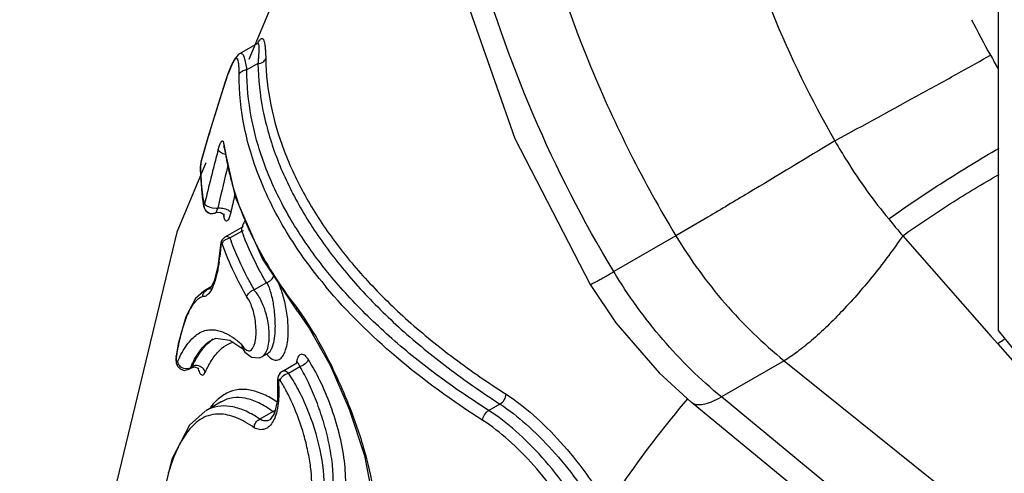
# Model space of a CAD drawing. Header units: inches. Extents: x 0 to 34, y 0 to 22.
# Tile 124 of 164: x 25.947 to 26.402, y 15.275 to 15.485. Entities that reach past the tile are written whole.
import ezdxf

# ---------------------------------------------------------------- set-up
doc = ezdxf.new("R2010")
doc.units = ezdxf.units.IN
doc.header["$LTSCALE"] = 1.87
doc.header["$MEASUREMENT"] = 0
doc.layers.get('0').update_dxf_attribs({"linetype": 'CONTINUOUS'})
doc.layers.add('7_ALL_FEATURES', color=7, linetype='CONTINUOUS')

msp = doc.modelspace()

# ---------------------------------------------------------------- linework, layer by layer
at = {"color": 7, "linetype": 'Continuous'}
for p, q in [((26.0914358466, 15.559333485), (26.05268551, 15.4663862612)), ((26.0567394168, 15.4738349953), (26.0484929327, 15.469073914)), ((26.0567301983, 15.4738296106), (26.0567371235, 15.4738336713)), ((26.0490136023, 15.4692482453), (26.048496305, 15.4690758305)), ((26.060431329, 15.469626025), (26.0605223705, 15.4668112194)), ((26.0448779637, 15.4639918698), (26.0429581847, 15.459266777)), ((26.0569334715, 15.4646152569), (26.0518638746, 15.4616883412)), ((26.0431185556, 15.4598100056), (26.0418185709, 15.4560475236)), ((26.0418062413, 15.4559092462), (26.0418185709, 15.4560475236)), ((26.0338655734, 15.4303612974), (26.0307825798, 15.4196330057)), ((26.0409594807, 15.4285358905), (26.0412920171, 15.4260489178)), ((26.0409607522, 15.42853571), (26.041415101, 15.4267345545)), ((26.0412398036, 15.4260427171), (26.0413079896, 15.4256156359)), ((26.0414151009, 15.4267345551), (26.0413079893, 15.4256156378)), ((26.0413079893, 15.4256156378), (26.0413089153, 15.4256085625)), ((26.0413089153, 15.4256085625), (26.0464034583, 15.4030371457)), ((26.0328374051, 15.4187782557), (26.0194357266, 15.3866327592)), ((26.0307760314, 15.4194249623), (26.0304423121, 15.4171708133)), ((26.0307760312, 15.4194249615), (26.0307825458, 15.4196328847)), ((26.0304423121, 15.4171708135), (26.0303112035, 15.416331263)), ((26.0303112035, 15.416331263), (26.0304248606, 15.4125548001)), ((26.0304248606, 15.4125548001), (26.0312508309, 15.4029836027)), ((26.0312508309, 15.4029836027), (26.0318712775, 15.3986997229)), ((26.0319483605, 15.399841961), (26.0318712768, 15.3986997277)), ((26.0319483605, 15.3998419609), (26.032077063, 15.3995221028)), ((26.032077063, 15.3995221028), (26.0323498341, 15.3998968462)), ((26.0464034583, 15.4030371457), (26.0590928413, 15.374184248)), ((26.0327084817, 15.3967117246), (26.0342374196, 15.3955342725)), ((26.0342223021, 15.395546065), (26.0342921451, 15.3955167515)), ((26.0359985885, 15.3979150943), (26.0376378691, 15.3977408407)), ((26.0374256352, 15.3956102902), (26.0376774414, 15.395834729)), ((26.0376378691, 15.3977408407), (26.0383972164, 15.3977879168)), ((26.0376774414, 15.395834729), (26.0380325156, 15.396511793)), ((26.0380325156, 15.396511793), (26.0383971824, 15.3977877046)), ((26.0394696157, 15.3958477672), (26.0409777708, 15.3950527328)), ((26.0444368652, 15.3958151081), (26.043483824, 15.3928493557)), ((26.0409777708, 15.3950527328), (26.0412724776, 15.3947021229)), ((26.0412090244, 15.3950999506), (26.0411646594, 15.3938759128)), ((26.0416439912, 15.3924276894), (26.0411646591, 15.3938759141)), ((26.041207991, 15.395104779), (26.0412090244, 15.3950999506)), ((26.0418144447, 15.3844433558), (26.0493712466, 15.3888062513)), ((26.0439835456, 15.3840046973), (26.0494821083, 15.387179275)), ((26.0499000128, 15.3892107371), (26.0493789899, 15.3888107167)), ((26.05029197, 15.3873572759), (26.0494821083, 15.387179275)), ((26.0418360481, 15.38445574), (26.0418222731, 15.3844478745)), ((26.0423766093, 15.3834988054), (26.0439835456, 15.3840046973)), ((26.0439835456, 15.3840046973), (26.0430581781, 15.3845321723)), ((26.2499122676, 15.3849978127), (26.2212128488, 15.3684277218)), ((26.3545955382, 15.3849915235), (26.3955033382, 15.3383972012)), ((26.0396516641, 15.380465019), (26.0384805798, 15.3707992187)), ((26.0398020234, 15.3803852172), (26.0393083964, 15.375206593)), ((26.0398020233, 15.3803852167), (26.0396516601, 15.3804649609)), ((26.0590928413, 15.374184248), (26.0751346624, 15.3501355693)), ((26.0384805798, 15.3707992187), (26.0367797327, 15.3641350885)), ((26.0367797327, 15.3641350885), (26.0350523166, 15.3607460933)), ((26.0608454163, 15.3633348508), (26.0552284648, 15.360091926)), ((26.0319005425, 15.3594285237), (26.0281680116, 15.3560644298)), ((26.0319117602, 15.3594350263), (26.0318949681, 15.3594253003)), ((26.0334099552, 15.3600746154), (26.0319117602, 15.3594350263)), ((26.0354149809, 15.3614575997), (26.0319171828, 15.3594381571)), ((26.0324270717, 15.3592990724), (26.0334099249, 15.3600746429)), ((26.0352521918, 15.3611382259), (26.0334099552, 15.3600746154)), ((26.0346614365, 15.360342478), (26.0335098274, 15.3601322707)), ((26.0350523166, 15.3607460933), (26.034717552, 15.3603758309)), ((26.0281680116, 15.3560644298), (26.0236450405, 15.3475882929)), ((26.0291709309, 15.3556450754), (26.027186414, 15.3535093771)), ((26.0323949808, 15.356973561), (26.0314767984, 15.3568773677)), ((26.0328636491, 15.3571702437), (26.0323949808, 15.356973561)), ((26.0528599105, 15.3552032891), (26.0518597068, 15.356638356)), ((26.07470673, 15.3519780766), (26.078336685, 15.3469401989)), ((26.0751472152, 15.3501195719), (26.0806189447, 15.3422973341)), ((26.0236450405, 15.3475882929), (26.0201409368, 15.3350124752)), ((26.024040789, 15.3477084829), (26.0222495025, 15.3426579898)), ((26.078336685, 15.3469401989), (26.0825125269, 15.3403908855)), ((26.0222495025, 15.3426579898), (26.0212680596, 15.3391159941)), ((26.0560729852, 15.3392947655), (26.0560910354, 15.3415752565)), ((26.0349610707, 15.3365475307), (26.0374356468, 15.3376697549)), ((26.0349621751, 15.3365481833), (26.0354518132, 15.3368468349)), ((26.0374356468, 15.3376697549), (26.0439592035, 15.3367160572)), ((26.0439592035, 15.3367160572), (26.0494486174, 15.3330358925)), ((26.0644206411, 15.3366354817), (26.0647401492, 15.3387746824)), ((26.3955033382, 15.3383972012), (26.3984735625, 15.3350181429)), ((26.0201409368, 15.3350124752), (26.0191268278, 15.3293566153)), ((26.0493180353, 15.3349659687), (26.0495992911, 15.3332606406)), ((26.3984735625, 15.3350181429), (26.4163178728, 15.3147321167)), ((26.0191268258, 15.3293566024), (26.0191277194, 15.329362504)), ((26.019224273, 15.3289086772), (26.0191268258, 15.3293566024)), ((26.0540169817, 15.3289073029), (26.0576402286, 15.3286713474)), ((26.0576402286, 15.3286713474), (26.0590416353, 15.329277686)), ((26.0589356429, 15.3292137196), (26.0590390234, 15.3292761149)), ((26.0589357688, 15.3292137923), (26.0616139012, 15.3307600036)), ((26.061614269, 15.3307602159), (26.0616954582, 15.3308093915)), ((26.0616946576, 15.3308090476), (26.0617327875, 15.3308163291)), ((26.0666971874, 15.3278429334), (26.0676550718, 15.3285338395)), ((26.2999443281, 15.3272876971), (26.2709513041, 15.3105480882)), ((26.2999443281, 15.3272876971), (26.5647458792, 15.1143491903)), ((26.0228448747, 15.3228437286), (26.025101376, 15.3233481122)), ((26.0233594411, 15.3236319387), (26.0250867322, 15.3237708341)), ((26.0250867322, 15.3237708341), (26.0257568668, 15.3240743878)), ((26.0251005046, 15.3233436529), (26.0251131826, 15.3233508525)), ((26.0251131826, 15.3233508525), (26.0257568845, 15.3240744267)), ((26.0251249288, 15.3233576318), (26.0262934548, 15.3240322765)), ((26.0257568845, 15.3240744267), (26.0266166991, 15.3245708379)), ((26.0262882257, 15.3240292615), (26.0263003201, 15.3240368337)), ((26.0262999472, 15.324036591), (26.0264148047, 15.3241657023)), ((26.0264148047, 15.3241657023), (26.0266166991, 15.3245708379)), ((26.0293641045, 15.3239053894), (26.0297109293, 15.323582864)), ((26.0681496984, 15.3223536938), (26.0748911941, 15.3262458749)), ((26.0688702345, 15.3225573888), (26.0681694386, 15.3223642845)), ((26.0710235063, 15.3215603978), (26.0763101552, 15.3246126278)), ((26.0749030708, 15.3262527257), (26.0748970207, 15.3262492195)), ((26.0753613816, 15.3266338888), (26.07490305, 15.3262526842)), ((26.0753325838, 15.326552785), (26.0753613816, 15.3266338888)), ((26.0321544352, 15.3211656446), (26.0326004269, 15.3219124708)), ((26.0681697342, 15.322365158), (26.0681533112, 15.3223557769)), ((26.0693325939, 15.3208549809), (26.0710235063, 15.3215603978)), ((26.0660407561, 15.317880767), (26.0659672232, 15.3092108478)), ((26.0664292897, 15.3175611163), (26.0660417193, 15.3178710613)), ((26.0664292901, 15.3175611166), (26.0665989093, 15.3137061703)), ((26.0656933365, 15.3083401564), (26.0619823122, 15.3105422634)), ((26.0659672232, 15.3092108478), (26.0645598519, 15.3029960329)), ((26.5318843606, 15.0953760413), (26.2709513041, 15.3105480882)), ((26.0399379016, 15.3082589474), (26.0328415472, 15.3041618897)), ((26.0400654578, 15.3083318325), (26.0399370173, 15.3082584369)), ((26.0639224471, 15.3038074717), (26.0649258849, 15.3043818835)), ((26.1686870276, 15.3072754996), (26.1635111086, 15.3042871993)), ((26.5157159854, 15.0948075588), (26.2570012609, 15.3081503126)), ((26.0639227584, 15.3038071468), (26.0578859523, 15.3003207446)), ((26.0626655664, 15.3001314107), (26.0624016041, 15.299960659)), ((26.0624573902, 15.2999920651), (26.0624101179, 15.29996516)), ((26.0645598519, 15.3029960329), (26.0626655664, 15.3001314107))]:
    msp.add_line(p, q, dxfattribs=at)
for points in [[(26.3005851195, 15.9823316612), (26.2511596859, 15.9448269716), (26.203484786, 15.8910501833), (26.1665130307, 15.8268224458), (26.1417029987, 15.7541557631), (26.1300315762, 15.6754458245), (26.1319332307, 15.5932987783), (26.1473114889, 15.510507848), (26.1755389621, 15.4298699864), (26.2103313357, 15.3624954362)], [(26.0569625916, 15.4739090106), (26.0570838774, 15.4740807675), (26.0567323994, 15.4738308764)], [(26.0484959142, 15.4690756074), (26.0478952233, 15.4686670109), (26.0462316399, 15.4667206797)], [(26.0462316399, 15.4667206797), (26.0447688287, 15.4639113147), (26.0431185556, 15.4598100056)], [(26.0418186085, 15.4560476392), (26.0393041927, 15.4482140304), (26.0338655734, 15.4303612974)], [(26.041248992, 15.4261300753), (26.0412054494, 15.426224), (26.0412398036, 15.4260427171)], [(26.0307830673, 15.4196347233), (26.0304641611, 15.4181460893), (26.0303140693, 15.4166561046), (26.0303117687, 15.4163028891)], [(26.0318739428, 15.3986837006), (26.0319725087, 15.3982202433), (26.0327084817, 15.3967117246)], [(26.0342223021, 15.395546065), (26.0349005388, 15.3953242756), (26.0360374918, 15.39523847), (26.0372234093, 15.3955198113), (26.0374264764, 15.3956107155)], [(26.0374243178, 15.395609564), (26.0376135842, 15.3956928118), (26.0394696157, 15.3958477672)], [(26.0194357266, 15.3866327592), (25.9694195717, 15.1782579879), (25.9469661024, 14.94386057)], [(26.0498205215, 15.3888485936), (26.050004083, 15.3893056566), (26.0499000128, 15.3892107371)], [(26.0418231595, 15.3844475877), (26.0411313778, 15.3839396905), (26.0404583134, 15.383138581), (26.0400476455, 15.3823253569), (26.0398107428, 15.3815470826), (26.0396831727, 15.3807919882), (26.0396516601, 15.380464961)], [(26.2103313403, 15.3624954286), (26.2222300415, 15.3447631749), (26.242163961, 15.3216563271), (26.2570019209, 15.3081497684)], [(26.0806189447, 15.3422973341), (26.0902182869, 15.3251699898), (26.099137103, 15.3048709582), (26.1061161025, 15.2835235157), (26.110005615, 15.2633560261)], [(26.0495992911, 15.3332606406), (26.0509556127, 15.3312321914), (26.0540169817, 15.3289073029)], [(26.0191282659, 15.329365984), (26.0190356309, 15.3278725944), (26.0192065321, 15.3263575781), (26.0197686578, 15.3248445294), (26.0209920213, 15.3235073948), (26.0228448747, 15.3228437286)], [(26.0263000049, 15.3240366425), (26.0275899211, 15.3244071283), (26.0293641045, 15.3239053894)], [(26.068151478, 15.3223543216), (26.0672597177, 15.3216539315), (26.0663188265, 15.320117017), (26.0660272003, 15.3184907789), (26.0660410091, 15.3178776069)], [(26.0325350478, 15.3039811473), (26.0254082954, 15.2974874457), (26.0172571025, 15.2818338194), (26.0116513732, 15.2591733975)]]:
    msp.add_lwpolyline(points, dxfattribs=at)
for centre, radius, start, end in [((26.7575812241, 15.6716722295), 0.4155765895, 206.7168727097, 209.2807062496), ((26.8398376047, 15.7178265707), 0.5098969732, 209.2837081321, 210.1038308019), ((26.1415073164, 15.4235789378), 0.1048119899, 160.0930343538, 162.0335514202), ((26.8952547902, 15.1782052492), 0.8974931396, 161.9756074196, 163.5468882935), ((26.9526630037, 15.1610402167), 0.9574122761, 163.53477617, 164.3429781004), ((26.9996509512, 15.1695988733), 0.9943385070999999, 165.1337507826, 165.6016588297), ((26.1622528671, 15.442338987), 0.1218411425, 187.358191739, 189.7821953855), ((26.1631883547, 15.4424952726), 0.1227895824, 189.7798954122, 190.2579087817), ((26.1656887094, 15.4429674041), 0.1253340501, 190.2667423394, 192.9858052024), ((26.1479985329, 15.4186958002), 0.1175661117, 180.7432223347, 183.8099796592), ((27.0001456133, 15.1696295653), 0.9948100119, 165.6104553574, 166.1018024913), ((27.0892750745, 15.1564774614), 1.0782277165, 166.1475180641, 167.0675192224), ((27.0971138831, 15.1546394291), 1.0862786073, 165.9950326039, 166.1523820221), ((26.1709988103, 15.4441975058), 0.1307847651, 192.9881761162, 195.7512577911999), ((26.1490111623, 15.4187657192), 0.1185811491, 183.8111768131, 186.6140404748), ((26.1504210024, 15.4189306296), 0.1200006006, 186.6147216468, 189.1530035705), ((27.0357184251, 15.1607142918), 1.0314828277, 166.0957051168, 166.5920872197), ((26.1787990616, 15.4464173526), 0.1388947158, 195.7591043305, 200.7026310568), ((27.1648115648, 15.1482138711), 1.1474083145, 167.1293865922, 167.5380188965), ((26.1905594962, 15.4507449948), 0.1514256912, 200.6612647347, 204.6899681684), ((26.1603314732, 15.4197651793), 0.1219466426, 191.6819475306, 192.2571688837), ((26.7387561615, 15.7115111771), 0.5041770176, 219.213259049, 220.3630751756), ((26.1866088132, 15.4387088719), 0.1464890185, 200.5952613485, 201.4451050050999), ((26.1977484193, 15.4539272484), 0.1592867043, 204.6498489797, 204.955532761), ((26.2007678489, 15.4553471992), 0.1626233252, 204.9602665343, 206.6141667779), ((26.1768239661, 15.4327293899), 0.1414944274, 200.1425910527, 200.7758085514), ((26.1832206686, 15.4333117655), 0.1520538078, 200.0650138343, 205.3593331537), ((25.944283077, 15.3863933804), 0.09568153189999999, 351.8475281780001, 353.2857991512), ((26.1977463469, 15.4402964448), 0.1681713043, 205.3901232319, 209.8319363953), ((26.2635070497, 15.5073965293), 0.227990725, 219.0226185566, 219.7958972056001), ((26.2362021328, 15.4766064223), 0.2039926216, 214.2381154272, 217.6578900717), ((26.1160896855, 15.3151988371), 0.0977914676, 165.8433965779, 168.4535172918), ((26.0449540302, 15.3239774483), 0.0158989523, 123.5332857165, 127.7642934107), ((26.5918880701, 15.0595024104), 0.336627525, 124.4634705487, 125.0691982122), ((26.1387550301, 15.3104729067), 0.1209441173, 168.4092086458, 171.2321009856), ((26.0759431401, 15.3010923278), 0.0618184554, 154.6348719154, 155.372103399), ((26.0720440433, 15.3029489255), 0.0574999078, 153.2919287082, 154.6421449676), ((26.0798147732, 15.2994906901), 0.0593853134, 153.9972758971, 155.5455324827), ((26.0787721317, 15.3003858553), 0.0574900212, 154.3512703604, 155.1223853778), ((25.9841438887, 15.2678926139), 0.097198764, 23.8326593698, 26.3691808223), ((26.041543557, 15.2891107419), 0.0173863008, 113.9389509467, 120.0340594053), ((26.0672023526, 15.3105508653), 0.00744924, 244.3238288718, 250.3450001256)]:
    msp.add_arc(centre, radius, start, end, dxfattribs=at)
for points, knots in [([(26.303444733, 15.9787164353), (26.2846468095, 15.9631287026), (26.2499745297, 15.9272921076), (26.2098736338, 15.8630829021), (26.1823982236, 15.7901385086), (26.1683908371, 15.7109202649), (26.1682078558, 15.6280101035), (26.1818034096, 15.5440760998), (26.2086938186, 15.4618379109), (26.2348999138, 15.40990784), (26.2499122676, 15.3849978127)], [0, 0, 0, 0, 0.113246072, 0.22915418, 0.3487524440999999, 0.4724857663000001, 0.6002474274, 0.7314530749, 0.8651251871, 1, 1, 1, 1]), ([(26.2212128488, 15.3684277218), (26.1931747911, 15.4150128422), (26.1502791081, 15.514441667), (26.1334519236, 15.6472753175), (26.1449255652, 15.7486133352), (26.1652497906, 15.8185614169), (26.1968847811, 15.8814175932), (26.2253502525, 15.9178203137), (26.2410390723, 15.9340423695)], [0, 0, 0, 0, 0.2694612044, 0.5291013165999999, 0.6532410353, 0.7728385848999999, 0.8881577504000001, 1, 1, 1, 1]), ([(26.2598300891, 15.6786319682), (26.2582721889, 15.635965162), (26.2681555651, 15.5484752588), (26.3013619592, 15.4670857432), (26.3232392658, 15.428882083)], [0, 0, 0, 0, 0.4923371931, 1, 1, 1, 1]), ([(26.0567392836, 15.4738349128), (26.0567956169, 15.4738674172), (26.0569170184, 15.473917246), (26.0571037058, 15.4738269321), (26.0572123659, 15.4736263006), (26.0573361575, 15.473204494), (26.057400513, 15.4724576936), (26.0574071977, 15.4713504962), (26.0573529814, 15.4699761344), (26.0572530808, 15.4683708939), (26.0571114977, 15.4665580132), (26.0569968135, 15.4652837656), (26.0569334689, 15.4646152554)], [0, 0, 0, 0, 0.020239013, 0.0372360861, 0.0591532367, 0.0891179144, 0.1741880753, 0.2904758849, 0.4341865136, 0.6018701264, 0.791037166, 1, 1, 1, 1]), ([(26.0568115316, 15.4739448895), (26.0570869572, 15.4744333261), (26.0574811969, 15.4750833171), (26.058078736, 15.4757626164), (26.0584336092, 15.4760440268), (26.0587693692, 15.4761735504), (26.0592107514, 15.4760948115), (26.0596202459, 15.4755094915), (26.0599137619, 15.4745501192), (26.0601543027, 15.4732004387), (26.0603242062, 15.4715215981), (26.0603995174, 15.4702906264), (26.060431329, 15.469626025)], [0, 0, 0, 0, 0.1671893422, 0.2252644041, 0.2688012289, 0.3014246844, 0.3292002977, 0.3956815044, 0.4962859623, 0.6325769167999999, 0.8016166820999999, 1, 1, 1, 1]), ([(26.0518638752, 15.4616883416), (26.0517316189, 15.4627218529), (26.0515142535, 15.4641904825), (26.0511188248, 15.466015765), (26.0508031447, 15.467119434), (26.0504486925, 15.4680205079), (26.0500503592, 15.4687016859), (26.0495838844, 15.4691638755), (26.0491894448, 15.4692614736), (26.0490136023, 15.4692482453)], [0, 0, 0, 0, 0.3682992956, 0.5242587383, 0.6598441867, 0.7737365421, 0.8655150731, 0.9376684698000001, 1, 1, 1, 1]), ([(26.3232392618, 15.4288821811), (26.3366672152, 15.436147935), (26.356156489, 15.4467870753), (26.3800912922, 15.4600010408), (26.3906357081, 15.4658802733), (26.3951057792, 15.4684101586)], [0, 0, 0, 0, 0.5584325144, 0.8121327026, 1, 1, 1, 1]), ([(26.0482754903, 15.4595172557), (26.0482775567, 15.4602666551), (26.0482653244, 15.4616583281), (26.0481830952, 15.4635718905), (26.0480254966, 15.4651054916), (26.0478109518, 15.4661318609), (26.0475396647, 15.4666881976), (26.0473015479, 15.4669376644), (26.0469673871, 15.4669784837), (26.0466244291, 15.4667778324), (26.0462559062, 15.4663970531), (26.0458344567, 15.4658009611), (26.0453611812, 15.4649801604), (26.045045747, 15.4643464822), (26.0448779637, 15.4639918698)], [0, 0, 0, 0, 0.1941458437, 0.3606083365, 0.4956429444, 0.5942416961, 0.6291520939, 0.6557455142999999, 0.6794545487, 0.7100256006, 0.7545971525, 0.816756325, 0.8983671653, 1, 1, 1, 1]), ([(26.0569334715, 15.4646152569), (26.0577061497, 15.4646198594), (26.0592040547, 15.4649882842), (26.060281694, 15.4661607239), (26.0605223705, 15.4668112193)], [0, 0, 0, 0, 0.5269730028, 1, 1, 1, 1]), ([(26.0569334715, 15.4646152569), (26.0570632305, 15.4573520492), (26.0586794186, 15.4426524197), (26.0650078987, 15.4210675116), (26.0748659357, 15.3999930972), (26.0879813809, 15.3795671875), (26.1041401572, 15.3599107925), (26.1231756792, 15.3411792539), (26.1448316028, 15.3234559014), (26.1605022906, 15.3125607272), (26.1686870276, 15.3072754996)], [0, 0, 0, 0, 0.1086550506, 0.2197722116, 0.3350082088, 0.4554732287, 0.5819156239, 0.7148249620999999, 0.8542732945, 1, 1, 1, 1]), ([(26.0605223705, 15.4668112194), (26.0606614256, 15.4596414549), (26.0622868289, 15.4451326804), (26.0685982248, 15.4238407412), (26.0784042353, 15.4030647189), (26.0914347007, 15.3829406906), (26.1074763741, 15.3635889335), (26.1263645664, 15.3451636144), (26.1478390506, 15.3277384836), (26.1633709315, 15.3170329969), (26.1714820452, 15.3118410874)], [0, 0, 0, 0, 0.1085860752, 0.2196341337, 0.3348277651, 0.4552754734, 0.5817218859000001, 0.7146585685, 0.8541738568, 1, 1, 1, 1]), ([(26.0863816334, 15.3638473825), (26.0804963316, 15.3711095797), (26.0698859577, 15.3859941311), (26.0576721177, 15.409858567), (26.0499824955, 15.4344446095), (26.0482528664, 15.4512512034), (26.0482754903, 15.4595172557)], [0, 0, 0, 0, 0.2673210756, 0.5208862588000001, 0.7636061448, 1, 1, 1, 1]), ([(26.0482754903, 15.4595172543), (26.0485163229, 15.4601650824), (26.0495958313, 15.4613317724), (26.0510927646, 15.461688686), (26.0518638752, 15.4616883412)], [0, 0, 0, 0, 0.4726567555, 1, 1, 1, 1]), ([(26.1635111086, 15.3042871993), (26.1552372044, 15.3095359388), (26.1394036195, 15.3203705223), (26.1175412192, 15.3380464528), (26.0983625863, 15.3567626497), (26.0821425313, 15.3764375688), (26.0690525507, 15.3969044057), (26.0593140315, 15.4180364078), (26.0532227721, 15.4396920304), (26.0518544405, 15.4544209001), (26.0518638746, 15.4616883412)], [0, 0, 0, 0, 0.146239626, 0.2860344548, 0.4191066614, 0.5455119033, 0.6657818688, 0.7807258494, 0.8915333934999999, 1, 1, 1, 1]), ([(26.0385955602, 15.4247098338), (26.0387811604, 15.4254016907), (26.0390729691, 15.4263696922), (26.0395415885, 15.4275197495), (26.0398626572, 15.4281468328), (26.0401616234, 15.4285696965), (26.0404560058, 15.4288328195), (26.0407960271, 15.4288044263), (26.0409100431, 15.4286288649), (26.0409607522, 15.42853571)], [0, 0, 0, 0, 0.4162529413, 0.5857762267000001, 0.7220694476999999, 0.8229311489, 0.8897867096, 0.9383671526, 1, 1, 1, 1]), ([(26.3232393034, 15.428882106), (26.3099622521, 15.4207643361), (26.2904330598, 15.4089636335), (26.2659592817, 15.3943873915), (26.2548183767, 15.387837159), (26.2499122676, 15.3849978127)], [0, 0, 0, 0, 0.5463124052, 0.8010055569, 1, 1, 1, 1]), ([(26.3232393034, 15.428882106), (26.3250602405, 15.4256962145), (26.3325926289, 15.4131530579), (26.34119519, 15.4012595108), (26.348120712, 15.3927661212)], [0, 0, 0, 0, 0.2508486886, 1, 1, 1, 1]), ([(26.0385878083, 15.4247112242), (26.0386478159, 15.4245027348), (26.0390019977, 15.4240720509), (26.0401009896, 15.4233010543), (26.0411889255, 15.4229059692), (26.0419813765, 15.4227052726)], [0, 0, 0, 0, 0.1610706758, 0.3930930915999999, 1, 1, 1, 1]), ([(26.3481207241, 15.3927661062), (26.3565296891, 15.3987681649), (26.3732801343, 15.4100218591), (26.3904901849, 15.4205657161), (26.3990568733, 15.4254086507)], [0, 0, 0, 0, 0.5121564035, 1, 1, 1, 1]), ([(26.3545955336, 15.3849915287), (26.3618172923, 15.3901460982), (26.3764265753, 15.3999398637), (26.3914690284, 15.4090564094), (26.3990559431, 15.4133297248)], [0, 0, 0, 0, 0.5046930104, 1, 1, 1, 1]), ([(26.0323498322, 15.3998968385), (26.0324261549, 15.399674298), (26.0328210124, 15.3992263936), (26.034006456, 15.3984513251), (26.0351638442, 15.3980815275), (26.0359985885, 15.3979150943)], [0, 0, 0, 0, 0.1657008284, 0.4005033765, 1, 1, 1, 1]), ([(26.034291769, 15.3955158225), (26.034519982, 15.3954232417), (26.0354628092, 15.3951539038), (26.036512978, 15.3952852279), (26.0371761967, 15.3955916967)], [0, 0, 0, 0, 0.2521055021, 1, 1, 1, 1]), ([(26.0383971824, 15.3977877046), (26.0391728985, 15.3979231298), (26.0408291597, 15.3978046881), (26.0424067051, 15.3973328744), (26.0431498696, 15.3969445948)], [0, 0, 0, 0, 0.4843059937, 1, 1, 1, 1]), ([(26.0431498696, 15.3969445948), (26.0434466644, 15.3967895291), (26.0439344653, 15.3964813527), (26.0443438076, 15.3960395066), (26.0444368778, 15.3958151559)], [0, 0, 0, 0, 0.5795951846, 1, 1, 1, 1]), ([(26.043483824, 15.3928493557), (26.0433457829, 15.3925740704), (26.0431021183, 15.3921414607), (26.042604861, 15.3917549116), (26.0422384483, 15.391781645), (26.0419099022, 15.3919779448), (26.0417434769, 15.3922384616), (26.0416439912, 15.3924276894)], [0, 0, 0, 0, 0.3523557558, 0.5721834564, 0.6607311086, 0.7553914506, 1, 1, 1, 1]), ([(26.0513039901, 15.3919097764), (26.0509045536, 15.3917953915), (26.0501443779, 15.3907664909), (26.0498095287, 15.3897124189), (26.0496191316, 15.3890111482)], [0, 0, 0, 0, 0.363780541, 1, 1, 1, 1]), ([(26.0494821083, 15.387179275), (26.0495055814, 15.3874076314), (26.0495357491, 15.3878566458), (26.0495760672, 15.3882656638), (26.0495075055, 15.3888841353), (26.049379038, 15.3888107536)], [0, 0, 0, 0, 0.4127489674, 0.7339879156, 1, 1, 1, 1]), ([(26.0403959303, 15.3811442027), (26.040516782, 15.381630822), (26.0410428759, 15.3825854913), (26.0418931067, 15.3832437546), (26.0423766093, 15.3834988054)], [0, 0, 0, 0, 0.4784132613, 1, 1, 1, 1]), ([(26.0430581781, 15.3845321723), (26.0428515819, 15.384600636), (26.0424283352, 15.3846737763), (26.0420105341, 15.3845537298), (26.0418364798, 15.3844554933)], [0, 0, 0, 0, 0.5212949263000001, 1, 1, 1, 1]), ([(26.0552284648, 15.360091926), (26.0541759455, 15.3619222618), (26.0501743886, 15.3691870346), (26.0467230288, 15.3767592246), (26.0445301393, 15.3825395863)], [0, 0, 0, 0, 0.254575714, 1, 1, 1, 1]), ([(26.0608454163, 15.3633348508), (26.0598151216, 15.36511531), (26.0558872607, 15.3721844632), (26.0524659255, 15.3795386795), (26.0502614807, 15.3851510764)], [0, 0, 0, 0, 0.254371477, 1, 1, 1, 1]), ([(26.0553755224, 15.382495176), (26.0562558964, 15.3807378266), (26.0599658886, 15.373650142), (26.0641664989, 15.366821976), (26.0675601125, 15.3618333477)], [0, 0, 0, 0, 0.2457219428, 1, 1, 1, 1]), ([(26.2499122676, 15.3849978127), (26.2565557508, 15.3739727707), (26.2716329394, 15.3531652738), (26.2900773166, 15.3352581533), (26.2999443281, 15.3272876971)], [0, 0, 0, 0, 0.5036757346, 1, 1, 1, 1]), ([(26.3545955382, 15.3849915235), (26.3504480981, 15.3788647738), (26.3416079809, 15.3669687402), (26.3275486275, 15.3507663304), (26.3154783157, 15.33895314), (26.306283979, 15.3314810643), (26.3019915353, 15.3285179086), (26.2999443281, 15.3272876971)], [0, 0, 0, 0, 0.277702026, 0.5555531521, 0.8046050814, 0.9103518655, 1, 1, 1, 1]), ([(26.0403959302, 15.3811442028), (26.0403763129, 15.3811981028), (26.0403355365, 15.3812892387), (26.0402605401, 15.3814004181), (26.0401438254, 15.3814423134), (26.040034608, 15.3813543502), (26.0399565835, 15.3811988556), (26.039852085, 15.3808710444), (26.0398171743, 15.380587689), (26.0398020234, 15.3803852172)], [0, 0, 0, 0, 0.1125811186, 0.1962169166, 0.2573953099, 0.3292732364, 0.442879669, 0.6014885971, 1, 1, 1, 1]), ([(26.0389976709, 15.3728249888), (26.0387078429, 15.3708072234), (26.0380557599, 15.367124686), (26.0369846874, 15.363525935), (26.0363333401, 15.3619577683)], [0, 0, 0, 0, 0.5455524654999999, 1, 1, 1, 1]), ([(26.2103313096, 15.3624954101), (26.2103414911, 15.3624778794), (26.2104355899, 15.3625013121), (26.2105619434, 15.36254409), (26.2108038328, 15.3626501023), (26.2111147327, 15.3627985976), (26.2115168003, 15.3630008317), (26.2122189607, 15.3633662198), (26.2133040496, 15.3639515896), (26.2148460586, 15.3648043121), (26.2167033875, 15.3658486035), (26.2188614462, 15.3670763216), (26.2203971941, 15.367957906), (26.2212128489, 15.3684277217)], [0, 0, 0, 0, 0.004901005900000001, 0.0172866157, 0.0375620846, 0.06576144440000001, 0.1018703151, 0.1458608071, 0.257350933, 0.3997619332, 0.5719107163, 0.7724425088, 1, 1, 1, 1]), ([(26.2709513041, 15.3105480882), (26.2611648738, 15.3185817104), (26.2428571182, 15.3365836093), (26.2278500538, 15.3574021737), (26.2212128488, 15.3684277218)], [0, 0, 0, 0, 0.4959329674, 1, 1, 1, 1]), ([(26.060845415, 15.3633348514), (26.0616754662, 15.3635381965), (26.0632050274, 15.3643937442), (26.0641066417, 15.3659460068), (26.064231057, 15.3667510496)], [0, 0, 0, 0, 0.5119805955, 1, 1, 1, 1]), ([(26.0647401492, 15.3387746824), (26.0650106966, 15.3411785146), (26.0650507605, 15.3460205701), (26.0643946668, 15.3528732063), (26.0632462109, 15.3580730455), (26.0620753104, 15.3614727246), (26.0614381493, 15.3628795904), (26.0610877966, 15.3634747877)], [0, 0, 0, 0, 0.287500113, 0.5727934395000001, 0.8172479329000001, 0.9179151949, 1, 1, 1, 1]), ([(26.0706739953, 15.3366374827), (26.0709595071, 15.3389720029), (26.0710226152, 15.343839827), (26.0702131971, 15.3509869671), (26.0686355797, 15.3576285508), (26.0671196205, 15.361697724), (26.0662469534, 15.363480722)], [0, 0, 0, 0, 0.2566520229, 0.5283076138, 0.7833762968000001, 1, 1, 1, 1]), ([(26.0314767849, 15.3568773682), (26.0314833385, 15.357099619), (26.031582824, 15.3579724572), (26.0319911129, 15.3588106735), (26.0324270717, 15.3592990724)], [0, 0, 0, 0, 0.2535266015, 1, 1, 1, 1]), ([(26.0363333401, 15.3619577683), (26.0358824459, 15.3608722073), (26.0349982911, 15.3590824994), (26.033590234, 15.3575515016), (26.0328636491, 15.3571702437)], [0, 0, 0, 0, 0.5889119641, 1, 1, 1, 1]), ([(26.0518596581, 15.3566383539), (26.0519743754, 15.3574503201), (26.052860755, 15.3590228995), (26.0543969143, 15.3598880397), (26.0552284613, 15.3600919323)], [0, 0, 0, 0, 0.4892170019, 1, 1, 1, 1]), ([(26.0618471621, 15.3349747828), (26.0622281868, 15.3372649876), (26.0621922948, 15.3421639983), (26.0610986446, 15.3481252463), (26.0595227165, 15.3526635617), (26.058200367, 15.3556227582), (26.0567551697, 15.3580785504), (26.0556055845, 15.3594413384), (26.0549860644, 15.3599519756)], [0, 0, 0, 0, 0.2615019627, 0.5451708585, 0.6794402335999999, 0.8018098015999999, 0.9095721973, 1, 1, 1, 1]), ([(26.1607385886, 15.2996922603), (26.1467955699, 15.3086151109), (26.1209386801, 15.3273188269), (26.0981047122, 15.3497419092), (26.0883350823, 15.3614699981)], [0, 0, 0, 0, 0.5202648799, 1, 1, 1, 1]), ([(26.0314767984, 15.3568773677), (26.0312794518, 15.3568259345), (26.030446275, 15.3565505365), (26.0296912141, 15.3560696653), (26.0291709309, 15.3556450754)], [0, 0, 0, 0, 0.2329444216, 1, 1, 1, 1]), ([(26.0560910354, 15.3415752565), (26.0560187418, 15.344167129), (26.0555334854, 15.3479104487), (26.0541693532, 15.3524133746), (26.0533326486, 15.3543599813), (26.0528599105, 15.3552032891)], [0, 0, 0, 0, 0.551514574, 0.7943641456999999, 1, 1, 1, 1]), ([(26.027186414, 15.3535093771), (26.0268992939, 15.3531225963), (26.0256638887, 15.3512961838), (26.02470155, 15.3492977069), (26.024040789, 15.3477084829)], [0, 0, 0, 0, 0.2186756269, 1, 1, 1, 1]), ([(26.074706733, 15.3519780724), (26.0746817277, 15.3518098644), (26.074640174, 15.3511716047), (26.0748463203, 15.3505065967), (26.0751342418, 15.350135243)], [0, 0, 0, 0, 0.2657329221, 1, 1, 1, 1]), ([(26.023668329, 15.3338992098), (26.0243539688, 15.3348925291), (26.0257448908, 15.3366949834), (26.0280737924, 15.3389366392), (26.0305135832, 15.3405183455), (26.0322485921, 15.3411450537), (26.0331037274, 15.3413390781)], [0, 0, 0, 0, 0.2947992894, 0.5543525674, 0.7858272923, 1, 1, 1, 1]), ([(26.0331037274, 15.3413390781), (26.0335159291, 15.3414326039), (26.0352092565, 15.3417147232), (26.0369588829, 15.3415841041), (26.0382205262, 15.3413102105)], [0, 0, 0, 0, 0.2466454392, 1, 1, 1, 1]), ([(26.0382205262, 15.3413102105), (26.0386578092, 15.3412152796), (26.0405054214, 15.3407221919), (26.0422565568, 15.339907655), (26.0435270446, 15.3391831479)], [0, 0, 0, 0, 0.2342746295, 1, 1, 1, 1]), ([(26.0294660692, 15.3308264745), (26.029887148, 15.3314475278), (26.0314475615, 15.333588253), (26.0333613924, 15.3355194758), (26.0349637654, 15.3365469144)], [0, 0, 0, 0, 0.2827405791, 1, 1, 1, 1]), ([(26.0310568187, 15.3322041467), (26.031380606, 15.3326368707), (26.0326254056, 15.3342112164), (26.034056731, 15.3356483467), (26.035217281, 15.3365461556)], [0, 0, 0, 0, 0.2691840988, 1, 1, 1, 1]), ([(26.0435270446, 15.3391831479), (26.0440074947, 15.3389091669), (26.0460459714, 15.3376585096), (26.0479354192, 15.3361758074), (26.0493180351, 15.3349659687)], [0, 0, 0, 0, 0.2313863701, 1, 1, 1, 1]), ([(26.0554800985, 15.3352515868), (26.055563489, 15.3355504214), (26.0558805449, 15.3368778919), (26.0560232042, 15.3382423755), (26.0560729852, 15.3392947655)], [0, 0, 0, 0, 0.2274875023, 1, 1, 1, 1]), ([(26.0616949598, 15.3308094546), (26.0620235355, 15.3310173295), (26.0626519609, 15.3316690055), (26.0637191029, 15.3335874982), (26.0641772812, 15.3353552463), (26.0644206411, 15.3366354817)], [0, 0, 0, 0, 0.1778321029, 0.4039681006, 1, 1, 1, 1]), ([(26.0697396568, 15.3322547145), (26.0698475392, 15.3325816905), (26.0702709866, 15.3340163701), (26.0705342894, 15.3354951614), (26.0706739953, 15.3366374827)], [0, 0, 0, 0, 0.2302876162, 1, 1, 1, 1]), ([(26.0825125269, 15.3403908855), (26.0858784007, 15.3348031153), (26.0923187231, 15.3226107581), (26.1006544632, 15.3031216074), (26.1073705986, 15.282521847), (26.110191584, 15.2683406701), (26.1109203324, 15.2613928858)], [0, 0, 0, 0, 0.2316479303, 0.4888254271, 0.7519214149, 1, 1, 1, 1]), ([(26.0206789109, 15.3287919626), (26.020914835, 15.3292606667), (26.0218273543, 15.3310103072), (26.0228453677, 15.3327069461), (26.023668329, 15.3338992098)], [0, 0, 0, 0, 0.2658969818, 1, 1, 1, 1]), ([(26.0269469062, 15.3252705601), (26.0272609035, 15.3259244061), (26.0284717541, 15.3283246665), (26.029880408, 15.3306319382), (26.0310568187, 15.3322041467)], [0, 0, 0, 0, 0.2697462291, 1, 1, 1, 1]), ([(26.0367968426, 15.3292186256), (26.0380138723, 15.3308738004), (26.0405546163, 15.3337230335), (26.044015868, 15.3354867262), (26.0456742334, 15.3358810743)], [0, 0, 0, 0, 0.5465332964, 1, 1, 1, 1]), ([(26.0493180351, 15.3349659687), (26.0497337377, 15.3341501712), (26.0504477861, 15.3330547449), (26.0517207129, 15.3321113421), (26.0526431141, 15.3318187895), (26.0535914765, 15.3320085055), (26.054389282, 15.3327370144), (26.0550292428, 15.3338530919), (26.0553401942, 15.3347502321), (26.0554800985, 15.3352515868)], [0, 0, 0, 0, 0.2921702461, 0.4045015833, 0.5005216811, 0.5920346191, 0.6986361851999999, 0.8339053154, 1, 1, 1, 1]), ([(26.0590389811, 15.3292760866), (26.0598124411, 15.3297632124), (26.0611116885, 15.3316495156), (26.061642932, 15.3337472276), (26.0618471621, 15.3349747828)], [0, 0, 0, 0, 0.4234761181, 1, 1, 1, 1]), ([(26.0676550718, 15.3285338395), (26.0681173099, 15.3289806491), (26.0689501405, 15.3301746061), (26.0694925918, 15.3315058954), (26.0697396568, 15.3322547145)], [0, 0, 0, 0, 0.4491277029, 1, 1, 1, 1]), ([(26.0192242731, 15.3289086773), (26.0191770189, 15.3286043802), (26.0191616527, 15.3281475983), (26.0192092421, 15.3275724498), (26.0192696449, 15.3272023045), (26.0193628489, 15.3269270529), (26.0194494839, 15.3267144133), (26.0196601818, 15.3266637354), (26.0197199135, 15.326792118), (26.0197481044, 15.3268535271)], [0, 0, 0, 0, 0.3579018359, 0.5259746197, 0.6722589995, 0.7893063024, 0.8706294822, 0.9214673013, 1, 1, 1, 1]), ([(26.0264408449, 15.3255260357), (26.0266793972, 15.3260147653), (26.0275987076, 15.327830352), (26.0286291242, 15.329592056), (26.0294660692, 15.3308264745)], [0, 0, 0, 0, 0.2672126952, 1, 1, 1, 1]), ([(26.0326004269, 15.3219124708), (26.0329199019, 15.3226058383), (26.0341461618, 15.3251344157), (26.0355838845, 15.3275689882), (26.0367968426, 15.3292186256)], [0, 0, 0, 0, 0.2715855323, 1, 1, 1, 1]), ([(26.0609739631, 15.3303484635), (26.0612212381, 15.3300215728), (26.0621230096, 15.3289421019), (26.0632978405, 15.328021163), (26.064251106, 15.3277071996)], [0, 0, 0, 0, 0.2899721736, 1, 1, 1, 1]), ([(26.064251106, 15.3277071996), (26.064649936, 15.3275758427), (26.0654941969, 15.3274375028), (26.0663270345, 15.3276590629), (26.0666971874, 15.3278429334)], [0, 0, 0, 0, 0.5039601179, 1, 1, 1, 1]), ([(26.0801109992, 15.3279600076), (26.0798610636, 15.3283468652), (26.0793581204, 15.3290304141), (26.0785058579, 15.3298249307), (26.0776257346, 15.3302749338), (26.0763525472, 15.3302632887), (26.075396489, 15.3290739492), (26.0749008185, 15.327598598), (26.0747336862, 15.3266438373), (26.0746767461, 15.3261260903)], [0, 0, 0, 0, 0.1531057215, 0.2807186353, 0.3846205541, 0.4744965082, 0.6813872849, 0.8268501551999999, 1, 1, 1, 1]), ([(26.0801109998, 15.3279600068), (26.0799232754, 15.3271538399), (26.0788018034, 15.3256580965), (26.0772055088, 15.3248126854), (26.0763101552, 15.3246126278)], [0, 0, 0, 0, 0.4743014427, 1, 1, 1, 1]), ([(26.0868445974, 15.2476738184), (26.0878706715, 15.2480667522), (26.0898810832, 15.2492093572), (26.0924012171, 15.2517976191), (26.0944322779, 15.2551934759), (26.0965623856, 15.2609613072), (26.0977695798, 15.2697558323), (26.0970905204, 15.2814577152), (26.094579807, 15.2939776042), (26.0907525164, 15.3064147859), (26.085958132, 15.3178428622), (26.0821339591, 15.3248284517), (26.0801109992, 15.3279600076)], [0, 0, 0, 0, 0.037786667, 0.078210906, 0.1229355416, 0.1728730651, 0.2888000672, 0.4249606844, 0.5744248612, 0.7268953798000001, 0.8717857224, 1, 1, 1, 1]), ([(26.0197481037, 15.326853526), (26.0198684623, 15.3260514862), (26.0208481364, 15.3244873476), (26.0224854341, 15.3237500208), (26.0233594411, 15.3236319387)], [0, 0, 0, 0, 0.4790524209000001, 1, 1, 1, 1]), ([(26.0289630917, 15.3250147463), (26.0287510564, 15.3250413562), (26.0279489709, 15.3250802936), (26.0271196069, 15.324879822), (26.0266167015, 15.3245708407)], [0, 0, 0, 0, 0.2658144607, 1, 1, 1, 1]), ([(26.0326004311, 15.3219124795), (26.0324457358, 15.322699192), (26.0314406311, 15.3242022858), (26.0298225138, 15.3249068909), (26.0289630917, 15.3250147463)], [0, 0, 0, 0, 0.4806989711, 1, 1, 1, 1]), ([(26.0291731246, 15.3239386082), (26.0293752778, 15.3231894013), (26.0297157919, 15.3221675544), (26.0304242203, 15.3211032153), (26.0308343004, 15.3207837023), (26.0310376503, 15.3207141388)], [0, 0, 0, 0, 0.6091796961, 0.8312830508, 1, 1, 1, 1]), ([(26.0710235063, 15.3215603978), (26.0708506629, 15.3217181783), (26.0702354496, 15.322218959), (26.0694362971, 15.3225784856), (26.0688702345, 15.3225573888)], [0, 0, 0, 0, 0.2923590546, 1, 1, 1, 1]), ([(26.0763101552, 15.3246126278), (26.0762232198, 15.3248867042), (26.0760466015, 15.3253708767), (26.0757235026, 15.3259498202), (26.0753446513, 15.3263408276), (26.0750146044, 15.326316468), (26.0749029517, 15.3262526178)], [0, 0, 0, 0, 0.360460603, 0.6404290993, 0.8387578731, 1, 1, 1, 1]), ([(26.0885227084, 15.2561305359), (26.0895613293, 15.2581314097), (26.0910806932, 15.2628805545), (26.0919206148, 15.2708247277), (26.0914645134, 15.2798445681), (26.0898292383, 15.2894514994), (26.0873120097, 15.2991655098), (26.0841407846, 15.3084960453), (26.0805060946, 15.3169961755), (26.0777448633, 15.3222250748), (26.0763101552, 15.3246126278)], [0, 0, 0, 0, 0.0943836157, 0.2059397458, 0.3331419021, 0.4711939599, 0.6133069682, 0.7528593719, 0.8833817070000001, 1, 1, 1, 1]), ([(26.0310376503, 15.3207141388), (26.0312158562, 15.3206531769), (26.0316823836, 15.3206680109), (26.0320065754, 15.3209826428), (26.0321544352, 15.3211656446)], [0, 0, 0, 0, 0.4446126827, 1, 1, 1, 1]), ([(26.0672189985, 15.3182160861), (26.067143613, 15.3183343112), (26.0670217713, 15.3184963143), (26.0667840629, 15.3185738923), (26.0666284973, 15.318512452), (26.0665211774, 15.3183580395), (26.0664186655, 15.3180395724), (26.0664148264, 15.317758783), (26.0664292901, 15.3175611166)], [0, 0, 0, 0, 0.2457994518, 0.333732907, 0.4165172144, 0.518759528, 0.6525600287, 1, 1, 1, 1]), ([(26.0672189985, 15.318216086), (26.0672764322, 15.3184634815), (26.0676995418, 15.3195369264), (26.0685780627, 15.3203846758), (26.0693325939, 15.3208549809)], [0, 0, 0, 0, 0.2221850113, 1, 1, 1, 1]), ([(26.0712291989, 15.3110637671), (26.0709100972, 15.3117064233), (26.0696650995, 15.314140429), (26.0683029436, 15.316515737), (26.0672189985, 15.3182160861)], [0, 0, 0, 0, 0.2624445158, 1, 1, 1, 1]), ([(26.0839243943, 15.253020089), (26.0850450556, 15.25495946), (26.0867199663, 15.2596359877), (26.0881520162, 15.270816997), (26.0861063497, 15.2866793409), (26.0812072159, 15.3023103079), (26.0757409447, 15.313972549), (26.0726428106, 15.3191938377), (26.0710235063, 15.3215603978)], [0, 0, 0, 0, 0.09300988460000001, 0.2031470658, 0.465915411, 0.7484873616, 0.8809268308, 1, 1, 1, 1]), ([(26.0619823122, 15.3105422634), (26.0599270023, 15.3116348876), (26.0559000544, 15.3133756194), (26.0496268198, 15.3143674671), (26.0436595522, 15.3131776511), (26.0402856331, 15.3110074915), (26.038747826, 15.3096950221)], [0, 0, 0, 0, 0.2812455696, 0.5259317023, 0.7557210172, 1, 1, 1, 1]), ([(26.0665989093, 15.3137061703), (26.0666327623, 15.3109724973), (26.0663623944, 15.3060674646), (26.0650163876, 15.301247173), (26.0639715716, 15.2993484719)], [0, 0, 0, 0, 0.5578132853, 1, 1, 1, 1]), ([(26.038747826, 15.3096950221), (26.0384209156, 15.3094160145), (26.0370795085, 15.3082031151), (26.0358728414, 15.3068451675), (26.0350224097, 15.3057609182)], [0, 0, 0, 0, 0.2377439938, 1, 1, 1, 1]), ([(26.0639227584, 15.3038071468), (26.0618282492, 15.3052995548), (26.0577708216, 15.3078192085), (26.0514651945, 15.3101715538), (26.0453842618, 15.3105462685), (26.041699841, 15.3092536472), (26.0400671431, 15.3083313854)], [0, 0, 0, 0, 0.301040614, 0.5562514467, 0.7805043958, 1, 1, 1, 1]), ([(26.1686870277, 15.3072754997), (26.1695134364, 15.3077020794), (26.1708417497, 15.3091012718), (26.1714987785, 15.3109292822), (26.1714820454, 15.3118410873)], [0, 0, 0, 0, 0.5049004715, 1, 1, 1, 1]), ([(26.1714820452, 15.3118410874), (26.1759396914, 15.3089876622), (26.1847689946, 15.3020325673), (26.1970511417, 15.2897195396), (26.2084689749, 15.2755595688), (26.215235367, 15.2652971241), (26.2182722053, 15.2600184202)], [0, 0, 0, 0, 0.2256714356, 0.477020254, 0.7403364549, 1, 1, 1, 1]), ([(26.2182722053, 15.2600184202), (26.2211628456, 15.2643904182), (26.2327874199, 15.2814517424), (26.245387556, 15.2978532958), (26.2553402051, 15.3096095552)], [0, 0, 0, 0, 0.2538774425, 1, 1, 1, 1]), ([(26.2570017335, 15.3081495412), (26.2576515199, 15.3076139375), (26.2595034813, 15.3068812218), (26.2627998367, 15.3071162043), (26.2667253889, 15.3083678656), (26.269470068, 15.3097266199), (26.2709513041, 15.3105480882)], [0, 0, 0, 0, 0.1703568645, 0.3823811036, 0.6573400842, 1, 1, 1, 1]), ([(26.0578859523, 15.3003207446), (26.0558369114, 15.3016771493), (26.0518494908, 15.3039774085), (26.0457046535, 15.3061604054), (26.0398163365, 15.306668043), (26.0361457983, 15.305735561), (26.034488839, 15.3050014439)], [0, 0, 0, 0, 0.296605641, 0.5531587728, 0.7812494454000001, 1, 1, 1, 1]), ([(26.0783248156, 15.2545003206), (26.0791647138, 15.2559028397), (26.0805144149, 15.2592117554), (26.0820594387, 15.2671303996), (26.0817265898, 15.276152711), (26.0800925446, 15.2856019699), (26.0776408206, 15.2954068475), (26.0750814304, 15.302581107), (26.0730544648, 15.3071674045)], [0, 0, 0, 0, 0.0901325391, 0.1947453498, 0.4432162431, 0.5816907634, 0.7235416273, 1, 1, 1, 1]), ([(26.1607385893, 15.2996922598), (26.1607177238, 15.3006064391), (26.1613673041, 15.3024406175), (26.1626863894, 15.3038538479), (26.1635111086, 15.3042871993)], [0, 0, 0, 0, 0.495334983, 1, 1, 1, 1]), ([(26.2089329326, 15.2533853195), (26.2060771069, 15.2585922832), (26.1996212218, 15.268707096), (26.1885872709, 15.2826378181), (26.1765874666, 15.2947207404), (26.1679067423, 15.3015134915), (26.1635111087, 15.3042871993)], [0, 0, 0, 0, 0.258918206, 0.5218274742, 0.7733927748, 1, 1, 1, 1]), ([(26.1686870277, 15.3072754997), (26.172945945, 15.3045078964), (26.1813842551, 15.297798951), (26.1931649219, 15.2859945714), (26.2041707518, 15.2724727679), (26.2107391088, 15.2626960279), (26.2137037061, 15.2576700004)], [0, 0, 0, 0, 0.2258629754, 0.4772928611, 0.740516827, 1, 1, 1, 1]), ([(26.0328077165, 15.3014474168), (26.0310217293, 15.3006863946), (26.0274578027, 15.2982768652), (26.0247519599, 15.2949925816), (26.0234680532, 15.2931176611)], [0, 0, 0, 0, 0.4607214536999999, 1, 1, 1, 1]), ([(26.0389350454, 15.3026641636), (26.038407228, 15.3026666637), (26.0363174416, 15.3025800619), (26.0342453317, 15.3020599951), (26.0328077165, 15.3014474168)], [0, 0, 0, 0, 0.2524854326, 1, 1, 1, 1]), ([(26.0552459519, 15.2963496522), (26.0525844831, 15.2981967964), (26.0474661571, 15.3012029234), (26.0415893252, 15.3026515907), (26.0389350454, 15.3026641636)], [0, 0, 0, 0, 0.5496562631, 1, 1, 1, 1]), ([(26.0552459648, 15.2963496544), (26.0552306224, 15.2971830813), (26.0557587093, 15.2988752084), (26.0571146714, 15.3000193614), (26.057884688, 15.3003220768)], [0, 0, 0, 0, 0.5018619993, 1, 1, 1, 1]), ([(26.0624100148, 15.2999656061), (26.0617436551, 15.2995897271), (26.0600808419, 15.2992099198), (26.0585308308, 15.2998451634), (26.0578347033, 15.3002913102)], [0, 0, 0, 0, 0.4806006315, 1, 1, 1, 1]), ([(26.0639715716, 15.2993484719), (26.063492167, 15.2984772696), (26.062423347, 15.2969563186), (26.0601570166, 15.2954815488), (26.0575807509, 15.2952991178), (26.0559985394, 15.2959196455), (26.0552459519, 15.2963496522)], [0, 0, 0, 0, 0.2857822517, 0.5249456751, 0.750895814, 1, 1, 1, 1]), ([(26.2043297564, 15.2511173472), (26.2015471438, 15.2560619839), (26.1952947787, 15.2656712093), (26.1846847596, 15.2789334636), (26.1732042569, 15.2904807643), (26.1649281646, 15.2970111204), (26.1607385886, 15.2996922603)], [0, 0, 0, 0, 0.2587278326, 0.5215339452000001, 0.7731828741, 1, 1, 1, 1]), ([(26.0234680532, 15.2931176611), (26.0217894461, 15.2906663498), (26.0187392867, 15.2848479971), (26.0165794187, 15.2786748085), (26.0155694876, 15.2752665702)], [0, 0, 0, 0, 0.4552725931, 1, 1, 1, 1])]:
    msp.add_open_spline(points, degree=3, knots=knots, dxfattribs=at)
for points in [[(26.0320844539, 15.3995215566), (26.0319479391, 15.3986634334), (26.0321358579, 15.3977058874), (26.032588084, 15.3969639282)], [(26.032588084, 15.3969639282), (26.0329634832, 15.3963480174), (26.0335595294, 15.3958306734), (26.0342218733, 15.3955450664)]]:
    msp.add_open_spline(points, degree=3, dxfattribs=at)
at = {"layer": '7_ALL_FEATURES', "color": 7, "linetype": 'Continuous'}
for p, q in [((26.398729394, 15.5622092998), (26.398729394, 15.3412368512)), ((26.398729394, 15.3412368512), (26.5644582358, 15.1350692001))]:
    msp.add_line(p, q, dxfattribs=at)

doc.saveas('drawing.dxf')
